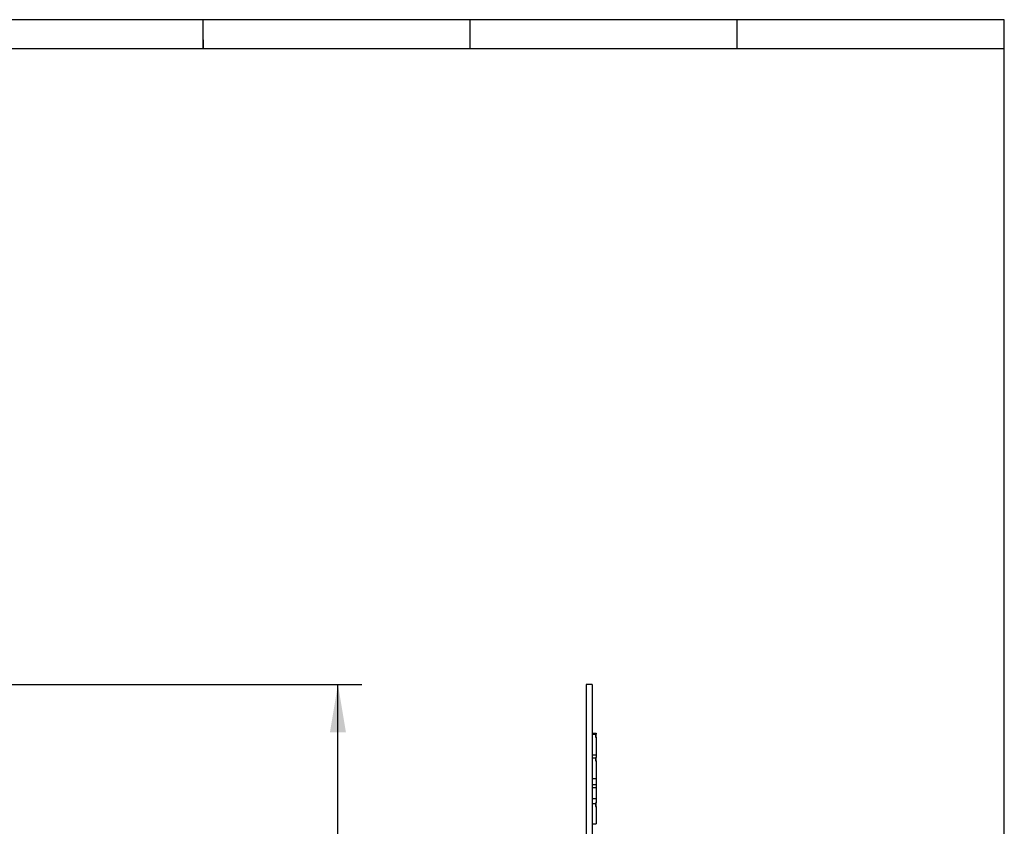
# Model space of a CAD drawing. Header units: millimetres. Extents: x 7 to 819, y 6 to 587.
# Tile 11 of 11: x 655 to 819, y 452 to 587. Entities that reach past the tile are written whole.
import ezdxf
from ezdxf.enums import TextEntityAlignment as Align

# ---------------------------------------------------------------- set-up
doc = ezdxf.new("R2010")
doc.units = ezdxf.units.MM
doc.layers.add('Default', color=7, linetype='Continuous')
doc.layers.add('RDLED_1-2_530MM_', color=7, linetype='Continuous')
doc.styles.add('SEACAD_Arial', font='arial.ttf')
doc.dimstyles.new('ISO', dxfattribs={"dimtxt": 8, "dimasz": 8, "dimexe": 4, "dimexo": 0, "dimgap": 2, "dimtad": 1, "dimtxsty": 'SEACAD_Arial', "dimblk1": '_SE_FILLED', "dimblk2": '_SE_FILLED', "dimsah": 1, "dimcen": 4, "dimadec": 0, "dimazin": 0, "dimtfac": 0.5, "dimtdec": 3, "dimtmove": 0, "dimatfit": 3, "dimfxl": 1, "dimarcsym": 0})

# ---------------------------------------------------------------- blocks, each defined once
blk = doc.blocks.new('SE1')
at = {"layer": 'RDLED_1-2_530MM_', "color": 7, "linetype": 'Continuous'}
for p, q in [((749.42, 475.92), (749.42, 211.92)), ((750.42, 475.92), (749.42, 475.92)), ((750.42, 475.92), (750.42, 211.92)), ((750.42, 467.79), (750.97, 467.79)), ((750.42, 467.77), (751.07, 467.77)), ((750.97, 467.79), (750.97, 467.77)), ((751.07, 467.77), (751.07, 467.63)), ((750.42, 467.6), (750.97, 467.6)), ((750.97, 467.63), (750.97, 467.6)), ((750.97, 467.63), (751.07, 467.63)), ((750.97, 467.6), (750.97, 467.1)), ((750.97, 467.1), (751.07, 467.1)), ((751.07, 467.1), (751.07, 467.63)), ((751.07, 467.1), (751.07, 464.18)), ((750.42, 464.18), (751.07, 464.18)), ((750.42, 463.67), (750.97, 463.67)), ((750.97, 463.76), (750.97, 463.67)), ((750.97, 463.76), (751.07, 463.76)), ((750.97, 463.67), (750.97, 463.18)), ((750.97, 463.18), (751.07, 463.18)), ((751.07, 464.18), (751.07, 463.76)), ((751.07, 463.18), (751.07, 463.76)), ((751.07, 463.18), (751.07, 460.23)), ((750.42, 460.23), (751.07, 460.23)), ((751.07, 460.23), (751.07, 459.26)), ((750.42, 459.26), (751.07, 459.26)), ((750.42, 458.75), (751.07, 458.75)), ((751.07, 459.26), (751.07, 458.75)), ((751.07, 458.75), (751.07, 456.89)), ((750.42, 456.89), (751.07, 456.89)), ((751.07, 456.89), (751.07, 456.2)), ((750.42, 456.05), (750.97, 456.05)), ((750.97, 456.2), (750.97, 456.05)), ((750.97, 456.2), (751.07, 456.2)), ((750.97, 456.05), (750.97, 455.57)), ((750.97, 455.57), (751.07, 455.57)), ((751.07, 455.57), (751.07, 456.2)), ((751.07, 455.57), (751.07, 452.71)), ((750.42, 452.71), (751.07, 452.71))]:
    blk.add_line(p, q, dxfattribs=at)
blk = doc.blocks.new('DMBLK40')
at = {"layer": 'Default', "linetype": 'Continuous'}
for points in [[(709.37, 467.92), (708.04, 475.92), (706.7, 467.92)], [(709.37, 218.92), (706.7, 218.92), (708.04, 210.92)]]:
    blk.add_hatch(color=7, dxfattribs=at).paths.add_polyline_path(points)
at = {"layer": 'Default', "color": 7, "linetype": 'Continuous'}
for p, q in [((338.64, 475.92), (712.04, 475.92)), ((708.04, 210.92), (708.04, 475.92)), ((602.64, 210.92), (712.04, 210.92))]:
    blk.add_line(p, q, dxfattribs=at)
at = {"layer": 'Default', "color": 7, "linetype": 'Continuous', "style": 'SEACAD_Arial'}
blk.add_text('265', height=8, rotation=90, dxfattribs=at).set_placement((698.04, 334.03), align=Align.TOP_LEFT)
blk = doc.blocks.new('_SE_FILLED')
at = {"color": 0}
blk.add_line((0, 0), (-1, 0), dxfattribs=at)
blk.add_solid([(0, 0), (-1, -0.1665), (-1, 0.1665), (0, 0)], dxfattribs=at)

msp = doc.modelspace()

# ---------------------------------------------------------------- linework, layer by layer
at = {"layer": 'Default', "color": 7, "linetype": 'Continuous'}
for p, q in [((819.1, 586.67), (6.708, 586.67)), ((685.6, 581.809), (685.6, 586.67)), ((730.1, 581.809), (730.1, 586.67)), ((774.6, 581.809), (774.6, 586.67)), ((819.1, 14.67), (819.1, 586.67)), ((685.6, 583.302), (685.6, 581.809)), ((819.1, 581.809), (10.978, 581.809))]:
    msp.add_line(p, q, dxfattribs=at)

# ---------------------------------------------------------------- block references
at = {"layer": 'Default'}
msp.add_blockref('SE1', (0, 0), dxfattribs=at)

# ---------------------------------------------------------------- dimensions: what is measured, and where the dimension line sits
at = {"layer": 'Default', "color": 7, "linetype": 'Continuous'}
dim = msp.add_linear_dim(base=(708.035, 475.918), p1=(602.639, 210.918), p2=(338.641, 475.918), angle=90, text='\\A1;<>', dimstyle='ISO', dxfattribs=at)
dim.commit()
dim.dimension.update_dxf_attribs({"geometry": 'DMBLK40', "text_midpoint": (708.035, 343.418), "dimtype": 160})

doc.saveas('drawing.dxf')
